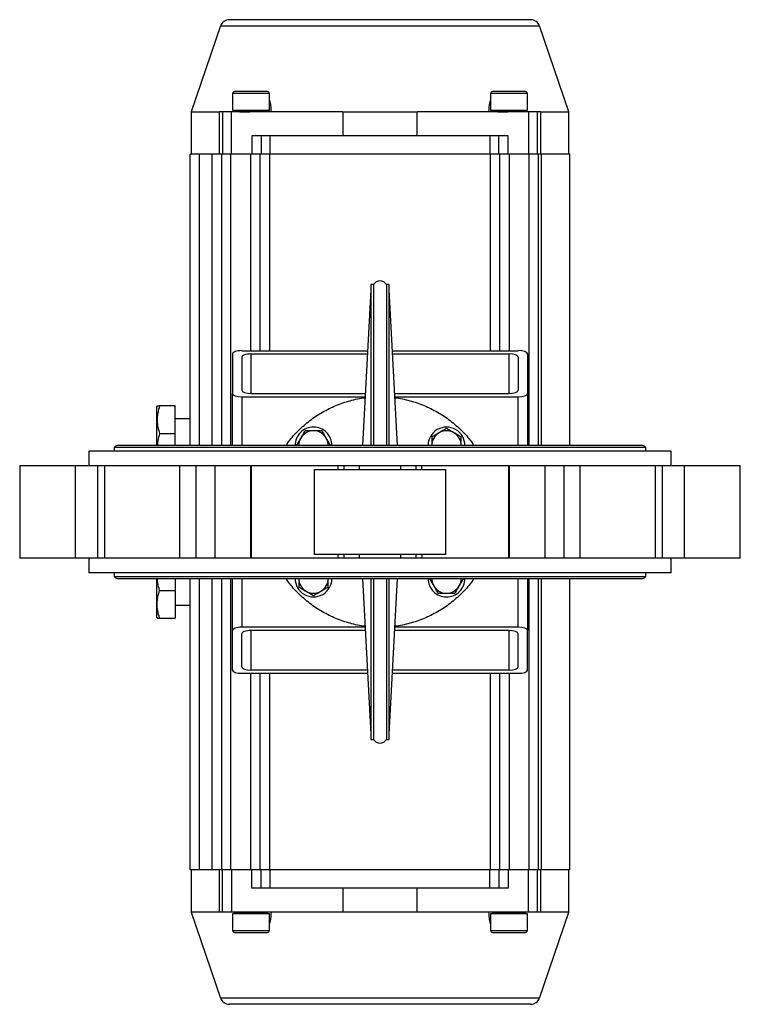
# Model space of a CAD drawing. Header units: millimetres. Extents: x 451 to 2954, y 78 to 2277.
# Tile 5 of 21: x 1246 to 1637, y 1743 to 2277. Entities that reach past the tile are written whole.
import ezdxf

# ---------------------------------------------------------------- set-up
doc = ezdxf.new("R2010")
doc.units = ezdxf.units.MM

msp = doc.modelspace()

# ---------------------------------------------------------------- linework, layer by layer
at = {"color": 7, "linetype": 'Continuous', "lineweight": 25}
for p, q in [((1355.29, 2273.61), (1339.24, 2226.98)), ((1544.24, 2226.98), (1528.18, 2273.61)), ((1361.74, 2236.98), (1361.74, 2227.98)), ((1381.74, 2227.98), (1381.74, 2236.98)), ((1501.74, 2236.98), (1501.74, 2227.98)), ((1521.74, 2227.98), (1521.74, 2236.98)), ((1339.24, 2226.98), (1339.24, 2203.98)), ((1339.24, 2226.98), (1354.73, 2226.98)), ((1354.73, 2203.98), (1354.73, 2226.98)), ((1356.24, 2226.98), (1354.73, 2226.98)), ((1361.24, 2226.98), (1356.24, 2226.98)), ((1356.24, 2226.98), (1356.24, 2203.98)), ((1361.24, 2203.98), (1361.24, 2226.98)), ((1421.59, 2226.98), (1361.24, 2226.98)), ((1361.74, 2227.98), (1381.74, 2227.98)), ((1377.74, 2226.98), (1377.74, 2227.17)), ((1380.8, 2227.23), (1380.78, 2227.98)), ((1421.59, 2226.98), (1421.59, 2213.98)), ((1421.59, 2226.98), (1461.89, 2226.98)), ((1461.89, 2213.98), (1461.89, 2226.98)), ((1522.24, 2226.98), (1461.89, 2226.98)), ((1501.74, 2227.98), (1521.74, 2227.98)), ((1517.74, 2226.98), (1517.74, 2227.17)), ((1520.8, 2227.23), (1520.78, 2227.98)), ((1522.24, 2226.98), (1522.24, 2203.98)), ((1527.24, 2226.98), (1522.24, 2226.98)), ((1527.24, 2203.98), (1527.24, 2226.98)), ((1528.75, 2226.98), (1527.24, 2226.98)), ((1528.75, 2226.98), (1544.24, 2226.98)), ((1528.75, 2226.98), (1528.75, 2203.98)), ((1544.24, 2203.98), (1544.24, 2226.98)), ((1372.24, 2213.98), (1372.24, 2203.98)), ((1377.24, 2213.98), (1372.24, 2213.98)), ((1377.24, 2213.98), (1377.24, 2203.98)), ((1382.24, 2213.98), (1377.24, 2213.98)), ((1382.24, 2203.98), (1382.24, 2213.98)), ((1501.24, 2213.98), (1382.24, 2213.98)), ((1501.24, 2213.98), (1501.24, 2203.98)), ((1506.24, 2213.98), (1501.24, 2213.98)), ((1506.24, 2203.98), (1506.24, 2213.98)), ((1511.24, 2213.98), (1506.24, 2213.98)), ((1511.24, 2203.98), (1511.24, 2213.98)), ((1343.74, 2203.98), (1338.74, 2203.98)), ((1338.74, 2045.98), (1338.74, 2203.98)), ((1350.74, 2203.98), (1343.74, 2203.98)), ((1355.74, 2203.98), (1350.74, 2203.98)), ((1360.74, 2203.98), (1355.74, 2203.98)), ((1355.74, 2203.98), (1355.74, 2045.98)), ((1371.74, 2203.98), (1360.74, 2203.98)), ((1376.74, 2203.98), (1371.74, 2203.98)), ((1381.74, 2203.98), (1376.74, 2203.98)), ((1376.74, 2097.48), (1376.74, 2203.98)), ((1501.74, 2203.98), (1381.74, 2203.98)), ((1506.74, 2203.98), (1501.74, 2203.98)), ((1506.74, 2097.48), (1506.74, 2203.98)), ((1511.74, 2203.98), (1506.74, 2203.98)), ((1522.74, 2203.98), (1511.74, 2203.98)), ((1527.74, 2203.98), (1522.74, 2203.98)), ((1529.24, 2203.98), (1527.74, 2203.98)), ((1527.74, 2045.98), (1527.74, 2203.98)), ((1544.74, 2203.98), (1529.24, 2203.98)), ((1544.74, 2045.98), (1544.74, 2203.98)), ((1438.24, 2133.28), (1436.74, 2133.28)), ((1436.74, 2133.28), (1436.74, 2045.98)), ((1438.24, 2133.28), (1438.24, 2045.98)), ((1446.74, 2133.28), (1445.24, 2133.28)), ((1445.24, 2133.28), (1445.24, 2045.98)), ((1446.74, 2045.98), (1446.74, 2133.28)), ((1436.74, 2130.44), (1432.31, 2045.98)), ((1451.16, 2045.98), (1446.74, 2130.44)), ((1361.74, 2095.7), (1361.74, 2074.27)), ((1366.74, 2097.48), (1435.01, 2097.48)), ((1366.74, 2093.91), (1366.74, 2076.05)), ((1371.74, 2095.7), (1434.92, 2095.7)), ((1448.47, 2097.48), (1516.74, 2097.48)), ((1448.56, 2095.7), (1511.74, 2095.7)), ((1516.74, 2093.91), (1516.74, 2076.05)), ((1521.74, 2095.7), (1521.74, 2074.27)), ((1361.74, 2045.98), (1361.74, 2074.27)), ((1366.74, 2072.48), (1433.7, 2072.48)), ((1371.74, 2074.27), (1433.79, 2074.27)), ((1449.68, 2074.27), (1511.74, 2074.27)), ((1449.78, 2072.48), (1516.74, 2072.48)), ((1521.74, 2074.27), (1521.74, 2045.98)), ((1320.86, 2067.48), (1320.58, 2066.98)), ((1320.58, 2066.98), (1320.58, 2052.48)), ((1330.58, 2067.48), (1322.2, 2067.48)), ((1330.58, 2052.48), (1330.58, 2067.48)), ((1338.74, 2060.48), (1330.58, 2060.48)), ((1320.58, 2052.48), (1320.58, 2045.98)), ((1322.2, 2052.48), (1330.58, 2052.48)), ((1330.58, 2045.98), (1330.58, 2052.48)), ((1584.19, 2045.98), (1299.29, 2045.98)), ((1283.74, 2042.98), (1283.74, 2034.98)), ((1599.74, 2042.98), (1283.74, 2042.98)), ((1297.54, 2044.98), (1297.54, 2042.98)), ((1441.74, 2044.98), (1297.54, 2044.98)), ((1585.94, 2044.98), (1441.74, 2044.98)), ((1585.94, 2042.98), (1585.94, 2044.98)), ((1599.74, 2034.98), (1599.74, 2042.98)), ((1246.29, 2034.98), (1246.29, 1984.98)), ((1276.5, 2034.98), (1246.29, 2034.98)), ((1276.5, 1984.98), (1276.5, 2034.98)), ((1288.65, 2034.98), (1276.5, 2034.98)), ((1288.65, 1984.98), (1288.65, 2034.98)), ((1292.23, 2034.98), (1288.65, 2034.98)), ((1292.23, 2034.98), (1292.23, 1984.98)), ((1333.2, 2034.98), (1292.23, 2034.98)), ((1333.2, 1984.98), (1333.2, 2034.98)), ((1342.09, 2034.98), (1333.2, 2034.98)), ((1342.09, 1984.98), (1342.09, 2034.98)), ((1352.22, 2034.98), (1342.09, 2034.98)), ((1352.22, 2034.98), (1352.22, 1984.98)), ((1371.65, 2034.98), (1352.22, 2034.98)), ((1371.65, 1984.98), (1371.65, 2034.98)), ((1371.8, 2034.98), (1371.65, 2034.98)), ((1371.8, 2034.98), (1371.8, 1984.98)), ((1418.98, 2034.98), (1371.8, 2034.98)), ((1418.98, 2032.98), (1418.98, 2034.98)), ((1422.24, 2034.98), (1418.98, 2034.98)), ((1422.24, 2032.98), (1422.24, 2034.98)), ((1430.52, 2034.98), (1422.24, 2034.98)), ((1430.52, 2034.98), (1430.52, 2032.98)), ((1452.95, 2034.98), (1430.52, 2034.98)), ((1452.95, 2032.98), (1452.95, 2034.98)), ((1461.24, 2034.98), (1452.95, 2034.98)), ((1461.24, 2034.98), (1461.24, 2032.98)), ((1464.5, 2034.98), (1461.24, 2034.98)), ((1511.68, 2034.98), (1464.5, 2034.98)), ((1464.5, 2032.98), (1464.5, 2034.98)), ((1511.68, 1984.98), (1511.68, 2034.98)), ((1511.83, 2034.98), (1511.68, 2034.98)), ((1511.83, 2034.98), (1511.83, 1984.98)), ((1531.25, 2034.98), (1511.83, 2034.98)), ((1531.25, 1984.98), (1531.25, 2034.98)), ((1541.39, 2034.98), (1531.25, 2034.98)), ((1541.39, 2034.98), (1541.39, 1984.98)), ((1550.28, 2034.98), (1541.39, 2034.98)), ((1550.28, 1984.98), (1550.28, 2034.98)), ((1591.25, 2034.98), (1550.28, 2034.98)), ((1591.25, 1984.98), (1591.25, 2034.98)), ((1594.83, 2034.98), (1591.25, 2034.98)), ((1594.83, 2034.98), (1594.83, 1984.98)), ((1606.98, 2034.98), (1594.83, 2034.98)), ((1606.98, 1984.98), (1606.98, 2034.98)), ((1637.19, 2034.98), (1606.98, 2034.98)), ((1637.19, 1984.98), (1637.19, 2034.98)), ((1406.29, 1986.98), (1406.29, 2032.98)), ((1406.29, 2032.98), (1477.19, 2032.98)), ((1477.18, 2032.98), (1477.18, 1986.98)), ((1477.19, 1986.98), (1406.29, 1986.98)), ((1418.98, 1984.98), (1418.98, 1986.98)), ((1422.24, 1984.98), (1422.24, 1986.98)), ((1430.52, 1986.98), (1430.52, 1984.98)), ((1452.95, 1984.98), (1452.95, 1986.98)), ((1461.24, 1986.98), (1461.24, 1984.98)), ((1464.5, 1986.98), (1464.5, 1984.98)), ((1276.5, 1984.98), (1246.29, 1984.98)), ((1288.65, 1984.98), (1276.5, 1984.98)), ((1283.74, 1984.98), (1283.74, 1976.98)), ((1292.23, 1984.98), (1288.65, 1984.98)), ((1333.2, 1984.98), (1292.23, 1984.98)), ((1342.09, 1984.98), (1333.2, 1984.98)), ((1352.22, 1984.98), (1342.09, 1984.98)), ((1371.65, 1984.98), (1352.22, 1984.98)), ((1371.8, 1984.98), (1371.65, 1984.98)), ((1418.98, 1984.98), (1371.8, 1984.98)), ((1422.24, 1984.98), (1418.98, 1984.98)), ((1430.52, 1984.98), (1422.24, 1984.98)), ((1452.95, 1984.98), (1430.52, 1984.98)), ((1461.24, 1984.98), (1452.95, 1984.98)), ((1464.5, 1984.98), (1461.24, 1984.98)), ((1511.68, 1984.98), (1464.5, 1984.98)), ((1511.83, 1984.98), (1511.68, 1984.98)), ((1531.25, 1984.98), (1511.83, 1984.98)), ((1541.39, 1984.98), (1531.25, 1984.98)), ((1550.28, 1984.98), (1541.39, 1984.98)), ((1591.25, 1984.98), (1550.28, 1984.98)), ((1594.83, 1984.98), (1591.25, 1984.98)), ((1606.98, 1984.98), (1594.83, 1984.98)), ((1599.74, 1976.98), (1599.74, 1984.98)), ((1637.19, 1984.98), (1606.98, 1984.98)), ((1599.74, 1976.98), (1283.74, 1976.98)), ((1297.54, 1976.98), (1297.54, 1974.98)), ((1585.94, 1974.98), (1585.94, 1976.98)), ((1297.54, 1974.98), (1441.74, 1974.98)), ((1299.29, 1973.98), (1584.19, 1973.98)), ((1320.58, 1973.98), (1320.58, 1967.48)), ((1330.58, 1973.98), (1330.58, 1967.48)), ((1338.74, 1815.98), (1338.74, 1973.98)), ((1355.74, 1973.98), (1355.74, 1815.98)), ((1361.74, 1945.7), (1361.74, 1973.98)), ((1432.31, 1973.98), (1436.74, 1889.52)), ((1436.74, 1973.98), (1436.74, 1886.68)), ((1438.24, 1973.98), (1438.24, 1886.68)), ((1441.74, 1974.98), (1585.94, 1974.98)), ((1445.24, 1973.98), (1445.24, 1886.68)), ((1446.74, 1889.52), (1451.16, 1973.98)), ((1446.74, 1886.68), (1446.74, 1973.98)), ((1521.74, 1973.98), (1521.74, 1945.7)), ((1527.74, 1815.98), (1527.74, 1973.98)), ((1544.74, 1815.98), (1544.74, 1973.98)), ((1320.58, 1967.48), (1320.58, 1952.98)), ((1322.2, 1967.48), (1330.58, 1967.48)), ((1330.58, 1967.48), (1330.58, 1952.48)), ((1330.58, 1959.48), (1338.74, 1959.48)), ((1320.58, 1952.98), (1320.86, 1952.48)), ((1322.2, 1952.48), (1330.58, 1952.48)), ((1361.74, 1924.27), (1361.74, 1945.7)), ((1433.7, 1947.48), (1366.74, 1947.48)), ((1366.74, 1926.05), (1366.74, 1943.91)), ((1433.79, 1945.7), (1371.74, 1945.7)), ((1511.74, 1945.7), (1449.68, 1945.7)), ((1516.74, 1947.48), (1449.78, 1947.48)), ((1516.74, 1926.05), (1516.74, 1943.91)), ((1521.74, 1924.27), (1521.74, 1945.7)), ((1435.01, 1922.48), (1366.74, 1922.48)), ((1434.92, 1924.27), (1371.74, 1924.27)), ((1376.74, 1815.98), (1376.74, 1922.48)), ((1516.74, 1922.48), (1448.47, 1922.48)), ((1511.74, 1924.27), (1448.56, 1924.27)), ((1506.74, 1815.98), (1506.74, 1922.48)), ((1436.74, 1886.68), (1438.24, 1886.68)), ((1445.24, 1886.68), (1446.74, 1886.68)), ((1343.74, 1815.98), (1338.74, 1815.98)), ((1339.24, 1815.98), (1339.24, 1792.98)), ((1350.74, 1815.98), (1343.74, 1815.98)), ((1355.74, 1815.98), (1350.74, 1815.98)), ((1354.73, 1792.98), (1354.73, 1815.98)), ((1360.74, 1815.98), (1355.74, 1815.98)), ((1356.24, 1792.98), (1356.24, 1815.98)), ((1371.74, 1815.98), (1360.74, 1815.98)), ((1361.24, 1815.98), (1361.24, 1792.98)), ((1376.74, 1815.98), (1371.74, 1815.98)), ((1372.24, 1805.98), (1372.24, 1815.98)), ((1381.74, 1815.98), (1376.74, 1815.98)), ((1377.24, 1805.98), (1377.24, 1815.98)), ((1501.74, 1815.98), (1381.74, 1815.98)), ((1382.24, 1805.98), (1382.24, 1815.98)), ((1501.24, 1805.98), (1501.24, 1815.98)), ((1506.74, 1815.98), (1501.74, 1815.98)), ((1506.24, 1815.98), (1506.24, 1805.98)), ((1511.74, 1815.98), (1506.74, 1815.98)), ((1511.24, 1815.98), (1511.24, 1805.98)), ((1522.74, 1815.98), (1511.74, 1815.98)), ((1522.24, 1792.98), (1522.24, 1815.98)), ((1527.74, 1815.98), (1522.74, 1815.98)), ((1527.24, 1792.98), (1527.24, 1815.98)), ((1529.24, 1815.98), (1527.74, 1815.98)), ((1528.75, 1815.98), (1528.75, 1792.98)), ((1544.74, 1815.98), (1529.24, 1815.98)), ((1544.24, 1792.98), (1544.24, 1815.98)), ((1377.24, 1805.98), (1372.24, 1805.98)), ((1382.24, 1805.98), (1377.24, 1805.98)), ((1501.24, 1805.98), (1382.24, 1805.98)), ((1421.59, 1805.98), (1421.59, 1792.98)), ((1461.89, 1792.98), (1461.89, 1805.98)), ((1506.24, 1805.98), (1501.24, 1805.98)), ((1511.24, 1805.98), (1506.24, 1805.98)), ((1339.24, 1792.98), (1355.29, 1746.35)), ((1354.73, 1792.98), (1339.24, 1792.98)), ((1356.24, 1792.98), (1354.73, 1792.98)), ((1361.24, 1792.98), (1356.24, 1792.98)), ((1421.59, 1792.98), (1361.24, 1792.98)), ((1361.74, 1791.98), (1361.74, 1782.98)), ((1381.74, 1791.98), (1361.74, 1791.98)), ((1362.68, 1792.73), (1362.69, 1791.98)), ((1365.74, 1792.98), (1365.74, 1792.8)), ((1381.74, 1782.98), (1381.74, 1791.98)), ((1461.89, 1792.98), (1421.59, 1792.98)), ((1522.24, 1792.98), (1461.89, 1792.98)), ((1501.74, 1791.98), (1501.74, 1782.98)), ((1521.74, 1791.98), (1501.74, 1791.98)), ((1502.68, 1792.73), (1502.69, 1791.98)), ((1505.74, 1792.98), (1505.74, 1792.8)), ((1521.74, 1782.98), (1521.74, 1791.98)), ((1527.24, 1792.98), (1522.24, 1792.98)), ((1528.75, 1792.98), (1527.24, 1792.98)), ((1528.18, 1746.35), (1544.24, 1792.98)), ((1544.24, 1792.98), (1528.75, 1792.98))]:
    msp.add_line(p, q, dxfattribs=at)
at = {"color": 8, "linetype": 'Continuous', "lineweight": 25}
for p, q in [((1355.29, 2273.61), (1528.18, 2273.61)), ((1381.74, 2236.98), (1361.74, 2236.98)), ((1521.74, 2236.98), (1501.74, 2236.98)), ((1343.74, 2045.98), (1343.74, 2203.98)), ((1350.74, 2045.98), (1350.74, 2203.98)), ((1360.74, 2045.98), (1360.74, 2203.98)), ((1371.74, 2097.48), (1371.74, 2203.98)), ((1381.74, 2203.98), (1381.74, 2097.48)), ((1501.74, 2097.48), (1501.74, 2203.98)), ((1511.74, 2203.98), (1511.74, 2097.48)), ((1522.74, 2045.98), (1522.74, 2203.98)), ((1529.24, 2203.98), (1529.24, 2045.98)), ((1371.74, 2095.7), (1371.74, 2074.27)), ((1511.74, 2074.27), (1511.74, 2095.7)), ((1366.74, 2072.48), (1366.74, 2045.98)), ((1516.74, 2045.98), (1516.74, 2072.48)), ((1343.74, 1815.98), (1343.74, 1973.98)), ((1350.74, 1815.98), (1350.74, 1973.98)), ((1360.74, 1815.98), (1360.74, 1973.98)), ((1366.74, 1973.98), (1366.74, 1947.48)), ((1516.74, 1947.48), (1516.74, 1973.98)), ((1522.74, 1815.98), (1522.74, 1973.98)), ((1529.24, 1973.98), (1529.24, 1815.98)), ((1371.74, 1945.7), (1371.74, 1924.27)), ((1511.74, 1924.27), (1511.74, 1945.7)), ((1371.74, 1815.98), (1371.74, 1922.48)), ((1381.74, 1922.48), (1381.74, 1815.98)), ((1501.74, 1815.98), (1501.74, 1922.48)), ((1511.74, 1922.48), (1511.74, 1815.98)), ((1361.74, 1782.98), (1381.74, 1782.98)), ((1501.74, 1782.98), (1521.74, 1782.98)), ((1441.28, 1746.35), (1355.29, 1746.35)), ((1528.18, 1746.35), (1441.28, 1746.35))]:
    msp.add_line(p, q, dxfattribs=at)
at = {"color": 7, "linetype": 'Continuous', "lineweight": 25}
for centre, radius, start, end in [((1360.02, 2271.98), 5, 90, 161), ((1523.46, 2271.98), 5, 19, 90), ((1362.74, 2236.98), 1, 90, 180), ((1380.74, 2236.98), 1, 0, 90), ((1502.74, 2236.98), 1, 90, 180), ((1520.74, 2236.98), 1, 0, 90), ((1441.74, 2131.22), 4.06, 30.5102, 149.4898), ((1405.68, 2046.04), 10, 90, 180.3578), ((1405.68, 2046.04), 10, 359.6422, 90), ((1477.8, 2046.04), 10, 0, 180.3578), ((1405.68, 2046.04), 8, 90, 150), ((1405.68, 2046.04), 8, 30, 90), ((1477.8, 2046.04), 8, 120, 180), ((1477.8, 2046.04), 8, 60, 120), ((1477.8, 2046.04), 8, 0, 60), ((1299.29, 2043.95), 2.03, 90, 149.4898), ((1405.68, 2046.04), 8, 150, 180.4472), ((1405.68, 2046.04), 8, 359.5528, 30), ((1584.19, 2043.95), 2.03, 30.5102, 90), ((1299.29, 1976.01), 2.03, 210.5102, 270), ((1405.68, 1973.92), 10, 180, 0.3578), ((1405.68, 1973.92), 8, 180, 240), ((1405.68, 1973.92), 8, 300, 0), ((1477.8, 1973.92), 10, 179.6422, 270), ((1477.8, 1973.92), 8, 179.5528, 210), ((1477.8, 1973.92), 10, 270, 0.3578), ((1477.8, 1973.92), 8, 330, 0.4472), ((1584.19, 1976.01), 2.03, 270, 329.4898), ((1405.68, 1973.92), 8, 240, 300), ((1477.8, 1973.92), 8, 210, 270), ((1477.8, 1973.92), 8, 270, 330), ((1441.74, 1888.74), 4.06, 210.5102, 329.4898), ((1362.74, 1782.98), 1, 180, 270), ((1380.74, 1782.98), 1, 270, 0), ((1502.74, 1782.98), 1, 180, 270), ((1520.74, 1782.98), 1, 270, 0), ((1360.02, 1747.98), 5, 199, 270), ((1523.46, 1747.98), 5, 270, 341)]:
    msp.add_arc(centre, radius, start, end, dxfattribs=at)
for centre, major_axis, ratio, start_param, end_param in [((1371.73, 2230.64), (17.83, -868.1), 0.01036, 4.715238, 4.716388), ((1511.73, 2230.64), (17.83, -868.1), 0.01036, 4.715238, 4.716388), ((1366.74, 2095.7), (5, 0), 0.357143, 1.570796, 3.141593), ((1371.74, 2093.91), (5, 0), 0.357143, 1.570796, 3.141593), ((1511.74, 2093.91), (5, 0), 0.357143, 0, 1.570796), ((1516.74, 2095.7), (5, 0), 0.357143, 0, 1.570796), ((1366.74, 2074.27), (5, 0), 0.357143, 3.141593, 4.712389), ((1371.74, 2076.05), (5, 0), 0.357143, 3.141593, 4.712389), ((1511.74, 2076.05), (5, 0), 0.357143, 4.712389, 6.283185), ((1516.74, 2074.27), (5, 0), 0.357143, 4.712389, 6.283185), ((1366.74, 1945.7), (5, 0), 0.357143, 1.570796, 3.141593), ((1371.74, 1943.91), (5, 0), 0.357143, 1.570796, 3.141593), ((1511.74, 1943.91), (5, 0), 0.357143, 0, 1.570796), ((1516.74, 1945.7), (5, 0), 0.357143, 0, 1.570796), ((1366.74, 1924.27), (5, 0), 0.357143, 3.141593, 4.712389), ((1371.74, 1926.05), (5, 0), 0.357143, 3.141593, 4.712389), ((1511.74, 1926.05), (5, 0), 0.357143, 4.712389, 6.283185), ((1516.74, 1924.27), (5, 0), 0.357143, 4.712389, 6.283185), ((1371.75, 1789.32), (-17.83, 868.1), 0.01036, 4.715238, 4.716388), ((1511.75, 1789.32), (-17.83, 868.1), 0.01036, 4.715238, 4.716388)]:
    msp.add_ellipse(centre, major_axis=major_axis, ratio=ratio, start_param=start_param, end_param=end_param, dxfattribs=at)
for points, knots in [([(1441.74, 2276.98), (1439.25, 2276.98), (1434.26, 2276.98), (1426.73, 2276.98), (1419.15, 2276.98), (1411.56, 2276.98), (1404.1, 2276.98), (1396.92, 2276.98), (1390.13, 2276.98), (1383.85, 2276.98), (1378.19, 2276.98), (1373.24, 2276.98), (1369.05, 2276.98), (1365.66, 2276.98), (1363.07, 2276.98), (1361.3, 2276.98), (1360.22, 2276.98), (1360.09, 2276.98), (1360.02, 2276.98)], [0, 0, 0, 0, 0.05825, 0.116497, 0.177469, 0.239988, 0.303803, 0.368625, 0.434137, 0.5, 0.565862, 0.631375, 0.696197, 0.760012, 0.822531, 0.883503, 0.941749, 1, 1, 1, 1]), ([(1523.46, 2276.98), (1523.39, 2276.98), (1523.26, 2276.98), (1522.18, 2276.98), (1520.41, 2276.98), (1517.82, 2276.98), (1514.43, 2276.98), (1510.24, 2276.98), (1505.28, 2276.98), (1499.62, 2276.98), (1493.35, 2276.98), (1486.56, 2276.98), (1479.37, 2276.98), (1471.92, 2276.98), (1464.32, 2276.98), (1456.74, 2276.98), (1449.22, 2276.98), (1444.23, 2276.98), (1441.74, 2276.98)], [0, 0, 0, 0, 0.058246, 0.116497, 0.177469, 0.239988, 0.303803, 0.368625, 0.434138, 0.5, 0.565862, 0.631375, 0.696197, 0.760012, 0.822531, 0.883503, 0.941748, 1, 1, 1, 1]), ([(1380.74, 2237.98), (1380.62, 2237.98), (1380.43, 2237.98), (1379.31, 2237.98), (1378.15, 2237.98), (1376.71, 2237.98), (1374.61, 2237.98), (1371.74, 2237.98), (1368.86, 2237.98), (1366.77, 2237.98), (1365.33, 2237.98), (1364.17, 2237.98), (1363.04, 2237.98), (1362.86, 2237.98), (1362.74, 2237.98)], [0, 0, 0, 0, 0.119728, 0.18418, 0.25, 0.31582, 0.380272, 0.5, 0.619728, 0.68418, 0.75, 0.81582, 0.880272, 1, 1, 1, 1]), ([(1520.74, 2237.98), (1520.62, 2237.98), (1520.43, 2237.98), (1519.31, 2237.98), (1518.15, 2237.98), (1516.71, 2237.98), (1514.61, 2237.98), (1511.74, 2237.98), (1508.86, 2237.98), (1506.77, 2237.98), (1505.33, 2237.98), (1504.17, 2237.98), (1503.04, 2237.98), (1502.86, 2237.98), (1502.74, 2237.98)], [0, 0, 0, 0, 0.1197284, 0.1841803, 0.25, 0.3158197, 0.3802716, 0.5, 0.6197284, 0.6841803, 0.75, 0.8158197, 0.8802716, 1, 1, 1, 1]), ([(1381.74, 2233.27), (1381.74, 2233.27), (1382.14, 2232.37), (1382.4, 2230.2), (1382.58, 2228.05), (1382.67, 2226.98)], [0, 0, 0, 0, 0.0011556, 0.4999323, 1, 1, 1, 1]), ([(1500.81, 2226.98), (1500.89, 2228.67), (1500.98, 2230.78), (1501.61, 2232.59), (1501.74, 2232.95)], [0, 0, 0, 0, 0.8036639, 1, 1, 1, 1]), ([(1380.79, 2227.23), (1380.8, 2227.23), (1380.97, 2227.22), (1380.37, 2227.21), (1378.97, 2227.18), (1376.64, 2227.15), (1373.8, 2227.13), (1370.72, 2227.1), (1367.77, 2227.07), (1365.27, 2227.04), (1363.51, 2227.02), (1362.91, 2227), (1362.83, 2226.99), (1362.82, 2226.99)], [0, 0, 0, 0, 0.000859, 0.110006, 0.219162, 0.328337, 0.437527, 0.54672, 0.655904, 0.765071, 0.874221, 0.983369, 1, 1, 1, 1]), ([(1365.74, 2226.98), (1365.81, 2226.99), (1365.95, 2227.01), (1367, 2227.04), (1368.55, 2227.06), (1370.21, 2227.09), (1371.32, 2227.1), (1371.75, 2227.11)], [0, 0, 0, 0, 0.217826, 0.43621, 0.649006, 0.86313, 1, 1, 1, 1]), ([(1520.79, 2227.23), (1520.8, 2227.23), (1520.97, 2227.22), (1520.37, 2227.21), (1518.97, 2227.18), (1516.64, 2227.15), (1513.8, 2227.13), (1510.72, 2227.1), (1507.77, 2227.07), (1505.27, 2227.04), (1503.51, 2227.02), (1502.91, 2227), (1502.83, 2226.99), (1502.82, 2226.99)], [0, 0, 0, 0, 0.000859, 0.110006, 0.219162, 0.328337, 0.437527, 0.54672, 0.655904, 0.765071, 0.874221, 0.983369, 1, 1, 1, 1]), ([(1505.74, 2226.98), (1505.81, 2226.99), (1505.95, 2227.01), (1507, 2227.04), (1508.55, 2227.06), (1510.21, 2227.09), (1511.32, 2227.1), (1511.75, 2227.11)], [0, 0, 0, 0, 0.217826, 0.43621, 0.649006, 0.86313, 1, 1, 1, 1]), ([(1390.79, 2045.98), (1391.23, 2046.67), (1393.16, 2049.65), (1397.46, 2054.27), (1403.57, 2059.72), (1410.4, 2064.26), (1417.75, 2067.91), (1425.52, 2070.44), (1430.89, 2071.77), (1433.64, 2071.95), (1433.67, 2071.95)], [0, 0, 0, 0, 0.047714, 0.206129, 0.364544, 0.522959, 0.681373, 0.839788, 0.998203, 1, 1, 1, 1]), ([(1449.8, 2071.95), (1449.83, 2071.95), (1452.58, 2071.77), (1457.95, 2070.44), (1465.73, 2067.91), (1473.07, 2064.26), (1479.91, 2059.72), (1486.02, 2054.27), (1490.31, 2049.65), (1492.24, 2046.67), (1492.69, 2045.98)], [0, 0, 0, 0, 0.001797, 0.160211, 0.318625, 0.47704, 0.635454, 0.793868, 0.952282, 1, 1, 1, 1]), ([(1322.2, 2067.48), (1321.82, 2066.18), (1321.03, 2063.55), (1320.75, 2059.65), (1321.17, 2055.92), (1321.86, 2053.64), (1322.2, 2052.48)], [0, 0, 0, 0, 0.264614, 0.534966, 0.765352, 1, 1, 1, 1]), ([(1320.86, 2067.48), (1320.93, 2067.48), (1321.07, 2067.48), (1321.82, 2067.48), (1322.2, 2067.48)], [0, 0, 0, 0, 0.494511, 1, 1, 1, 1]), ([(1322.2, 2052.48), (1321.79, 2051.18), (1321.12, 2049.05), (1321.02, 2046.84), (1320.99, 2045.98)], [0, 0, 0, 0, 0.609764, 1, 1, 1, 1]), ([(1401.06, 2054.04), (1400.68, 2053.39), (1399.93, 2052.08), (1399.14, 2050.73), (1398.75, 2050.04)], [0, 0, 0, 0, 0.495458, 1, 1, 1, 1]), ([(1405.68, 2054.04), (1405.34, 2054.04), (1403.78, 2054.04), (1402.25, 2054.04), (1401.06, 2054.04)], [0, 0, 0, 0, 0.2143775, 1, 1, 1, 1]), ([(1410.29, 2054.04), (1410.01, 2054.04), (1408.51, 2054.04), (1406.94, 2054.04), (1405.68, 2054.04)], [0, 0, 0, 0, 0.188696, 1, 1, 1, 1]), ([(1412.6, 2050.04), (1412.55, 2050.14), (1412.13, 2050.86), (1411.35, 2052.21), (1410.65, 2053.43), (1410.29, 2054.04)], [0, 0, 0, 0, 0.070086, 0.530782, 1, 1, 1, 1]), ([(1473.8, 2052.97), (1473.71, 2052.92), (1472.99, 2052.5), (1471.63, 2051.72), (1470.42, 2051.02), (1469.8, 2050.66)], [0, 0, 0, 0, 0.070086, 0.530782, 1, 1, 1, 1]), ([(1469.8, 2050.66), (1469.8, 2049.47), (1469.8, 2047.94), (1469.8, 2046.38), (1469.8, 2046.04)], [0, 0, 0, 0, 0.785622, 1, 1, 1, 1]), ([(1477.8, 2055.28), (1477.15, 2054.91), (1475.84, 2054.15), (1474.48, 2053.37), (1473.8, 2052.97)], [0, 0, 0, 0, 0.495458, 1, 1, 1, 1]), ([(1481.8, 2052.97), (1481.71, 2053.03), (1480.99, 2053.44), (1479.63, 2054.22), (1478.42, 2054.93), (1477.8, 2055.28)], [0, 0, 0, 0, 0.070086, 0.530782, 1, 1, 1, 1]), ([(1485.8, 2050.66), (1485.15, 2051.04), (1483.84, 2051.8), (1482.48, 2052.58), (1481.8, 2052.97)], [0, 0, 0, 0, 0.495458, 1, 1, 1, 1]), ([(1485.8, 2046.04), (1485.8, 2046.38), (1485.8, 2047.94), (1485.8, 2049.47), (1485.8, 2050.66)], [0, 0, 0, 0, 0.2143775, 1, 1, 1, 1]), ([(1398.75, 2050.04), (1398.69, 2049.95), (1398.28, 2049.23), (1397.5, 2047.88), (1396.79, 2046.66), (1396.44, 2046.04)], [0, 0, 0, 0, 0.070086, 0.530782, 1, 1, 1, 1]), ([(1414.91, 2046.04), (1414.54, 2046.69), (1413.78, 2048.01), (1413, 2049.36), (1412.6, 2050.04)], [0, 0, 0, 0, 0.495458, 1, 1, 1, 1]), ([(1322.2, 1967.48), (1321.79, 1968.78), (1321.12, 1970.92), (1321.02, 1973.12), (1320.99, 1973.98)], [0, 0, 0, 0, 0.609764, 1, 1, 1, 1]), ([(1433.67, 1948.01), (1433.64, 1948.01), (1430.89, 1948.19), (1425.52, 1949.52), (1417.75, 1952.05), (1410.4, 1955.71), (1403.57, 1960.25), (1397.46, 1965.69), (1393.16, 1970.32), (1391.22, 1973.31), (1390.77, 1974)], [0, 0, 0, 0, 0.0017964, 0.160137, 0.3184777, 0.4768183, 0.635159, 0.7934997, 0.9518403, 1, 1, 1, 1]), ([(1397.68, 1973.92), (1397.68, 1973.58), (1397.68, 1972.02), (1397.68, 1970.5), (1397.68, 1969.3)], [0, 0, 0, 0, 0.2143775, 1, 1, 1, 1]), ([(1413.68, 1969.3), (1413.68, 1970.5), (1413.68, 1972.02), (1413.68, 1973.58), (1413.68, 1973.92)], [0, 0, 0, 0, 0.785622, 1, 1, 1, 1]), ([(1492.69, 1973.98), (1492.24, 1973.29), (1490.31, 1970.32), (1486.02, 1965.69), (1479.91, 1960.25), (1473.07, 1955.71), (1465.73, 1952.05), (1457.95, 1949.52), (1452.58, 1948.19), (1449.83, 1948.01), (1449.8, 1948.01)], [0, 0, 0, 0, 0.047718, 0.2061321, 0.3645462, 0.5229604, 0.6813745, 0.8397887, 0.9982028, 1, 1, 1, 1]), ([(1468.56, 1973.92), (1468.94, 1973.27), (1469.7, 1971.96), (1470.48, 1970.6), (1470.87, 1969.92)], [0, 0, 0, 0, 0.495458, 1, 1, 1, 1]), ([(1484.73, 1969.92), (1484.78, 1970.01), (1485.2, 1970.73), (1485.98, 1972.09), (1486.68, 1973.3), (1487.04, 1973.92)], [0, 0, 0, 0, 0.070086, 0.530782, 1, 1, 1, 1]), ([(1322.2, 1952.48), (1321.82, 1953.78), (1321.03, 1956.42), (1320.75, 1960.32), (1321.17, 1964.04), (1321.86, 1966.33), (1322.2, 1967.48)], [0, 0, 0, 0, 0.264614, 0.534966, 0.765352, 1, 1, 1, 1]), ([(1397.68, 1969.3), (1398.33, 1968.93), (1399.64, 1968.17), (1400.99, 1967.39), (1401.68, 1966.99)], [0, 0, 0, 0, 0.495458, 1, 1, 1, 1]), ([(1401.68, 1966.99), (1401.77, 1966.94), (1402.49, 1966.52), (1403.84, 1965.74), (1405.06, 1965.04), (1405.68, 1964.68)], [0, 0, 0, 0, 0.070086, 0.530782, 1, 1, 1, 1]), ([(1405.68, 1964.68), (1406.33, 1965.06), (1407.64, 1965.81), (1408.99, 1966.6), (1409.68, 1966.99)], [0, 0, 0, 0, 0.495458, 1, 1, 1, 1]), ([(1409.68, 1966.99), (1409.77, 1967.05), (1410.49, 1967.46), (1411.84, 1968.24), (1413.06, 1968.95), (1413.68, 1969.3)], [0, 0, 0, 0, 0.0700858, 0.5307822, 1, 1, 1, 1]), ([(1470.87, 1969.92), (1470.93, 1969.82), (1471.34, 1969.11), (1472.12, 1967.75), (1472.83, 1966.53), (1473.18, 1965.92)], [0, 0, 0, 0, 0.070086, 0.530782, 1, 1, 1, 1]), ([(1473.18, 1965.92), (1473.47, 1965.92), (1474.97, 1965.92), (1476.53, 1965.92), (1477.8, 1965.92)], [0, 0, 0, 0, 0.188696, 1, 1, 1, 1]), ([(1477.8, 1965.92), (1478.14, 1965.92), (1479.7, 1965.92), (1481.22, 1965.92), (1482.42, 1965.92)], [0, 0, 0, 0, 0.2143775, 1, 1, 1, 1]), ([(1482.42, 1965.92), (1482.79, 1966.57), (1483.55, 1967.88), (1484.33, 1969.24), (1484.73, 1969.92)], [0, 0, 0, 0, 0.495458, 1, 1, 1, 1]), ([(1320.86, 1952.48), (1320.93, 1952.48), (1321.07, 1952.48), (1321.82, 1952.48), (1322.2, 1952.48)], [0, 0, 0, 0, 0.494511, 1, 1, 1, 1]), ([(1362.68, 1792.73), (1362.68, 1792.73), (1362.51, 1792.74), (1363.11, 1792.76), (1364.51, 1792.79), (1366.84, 1792.81), (1369.68, 1792.84), (1372.76, 1792.87), (1375.71, 1792.89), (1378.21, 1792.92), (1379.96, 1792.95), (1380.57, 1792.97), (1380.64, 1792.98), (1380.65, 1792.98)], [0, 0, 0, 0, 0.000859, 0.110006, 0.219162, 0.328337, 0.437527, 0.54672, 0.655904, 0.765071, 0.874221, 0.983369, 1, 1, 1, 1]), ([(1377.74, 1792.98), (1377.67, 1792.97), (1377.52, 1792.95), (1376.48, 1792.93), (1374.93, 1792.9), (1373.26, 1792.88), (1372.16, 1792.86), (1371.73, 1792.86)], [0, 0, 0, 0, 0.217826, 0.43621, 0.649006, 0.86313, 1, 1, 1, 1]), ([(1382.67, 1792.98), (1382.59, 1791.29), (1382.49, 1789.18), (1381.86, 1787.37), (1381.74, 1787.01)], [0, 0, 0, 0, 0.803664, 1, 1, 1, 1]), ([(1501.74, 1786.7), (1501.74, 1786.7), (1501.34, 1787.59), (1501.08, 1789.77), (1500.9, 1791.91), (1500.81, 1792.98)], [0, 0, 0, 0, 0.001156, 0.499932, 1, 1, 1, 1]), ([(1502.68, 1792.73), (1502.68, 1792.73), (1502.51, 1792.74), (1503.11, 1792.76), (1504.51, 1792.79), (1506.84, 1792.81), (1509.68, 1792.84), (1512.76, 1792.87), (1515.71, 1792.89), (1518.21, 1792.92), (1519.96, 1792.95), (1520.57, 1792.97), (1520.64, 1792.98), (1520.65, 1792.98)], [0, 0, 0, 0, 0.000859, 0.110006, 0.219162, 0.328337, 0.437527, 0.54672, 0.655904, 0.765071, 0.874221, 0.983369, 1, 1, 1, 1]), ([(1517.74, 1792.98), (1517.67, 1792.97), (1517.52, 1792.95), (1516.48, 1792.93), (1514.93, 1792.9), (1513.26, 1792.88), (1512.16, 1792.86), (1511.73, 1792.86)], [0, 0, 0, 0, 0.217826, 0.43621, 0.649006, 0.86313, 1, 1, 1, 1]), ([(1362.74, 1781.98), (1362.86, 1781.98), (1363.04, 1781.98), (1364.17, 1781.98), (1365.33, 1781.98), (1366.77, 1781.98), (1368.86, 1781.98), (1371.74, 1781.98), (1374.61, 1781.98), (1376.71, 1781.98), (1378.15, 1781.98), (1379.31, 1781.98), (1380.43, 1781.98), (1380.62, 1781.98), (1380.74, 1781.98)], [0, 0, 0, 0, 0.1197284, 0.1841803, 0.25, 0.3158197, 0.3802716, 0.5, 0.6197284, 0.6841803, 0.75, 0.8158197, 0.8802716, 1, 1, 1, 1]), ([(1502.74, 1781.98), (1502.86, 1781.98), (1503.04, 1781.98), (1504.17, 1781.98), (1505.33, 1781.98), (1506.77, 1781.98), (1508.86, 1781.98), (1511.74, 1781.98), (1514.61, 1781.98), (1516.71, 1781.98), (1518.15, 1781.98), (1519.31, 1781.98), (1520.43, 1781.98), (1520.62, 1781.98), (1520.74, 1781.98)], [0, 0, 0, 0, 0.119728, 0.18418, 0.25, 0.31582, 0.380272, 0.5, 0.619728, 0.68418, 0.75, 0.81582, 0.880272, 1, 1, 1, 1]), ([(1441.74, 1742.98), (1439.25, 1742.98), (1434.26, 1742.98), (1426.73, 1742.98), (1419.15, 1742.98), (1411.56, 1742.98), (1404.1, 1742.98), (1396.92, 1742.98), (1390.13, 1742.98), (1383.85, 1742.98), (1378.19, 1742.98), (1373.24, 1742.98), (1369.05, 1742.98), (1365.66, 1742.98), (1363.07, 1742.98), (1361.3, 1742.98), (1360.22, 1742.98), (1360.09, 1742.98), (1360.02, 1742.98)], [0, 0, 0, 0, 0.05825, 0.116497, 0.177469, 0.239988, 0.303803, 0.368625, 0.434137, 0.5, 0.565862, 0.631375, 0.696197, 0.760012, 0.822531, 0.883503, 0.941749, 1, 1, 1, 1]), ([(1523.46, 1742.98), (1523.39, 1742.98), (1523.26, 1742.98), (1522.18, 1742.98), (1520.41, 1742.98), (1517.82, 1742.98), (1514.43, 1742.98), (1510.24, 1742.98), (1505.28, 1742.98), (1499.62, 1742.98), (1493.35, 1742.98), (1486.56, 1742.98), (1479.37, 1742.98), (1471.92, 1742.98), (1464.32, 1742.98), (1456.74, 1742.98), (1449.22, 1742.98), (1444.23, 1742.98), (1441.74, 1742.98)], [0, 0, 0, 0, 0.058246, 0.116497, 0.177469, 0.239988, 0.303803, 0.368625, 0.434138, 0.5, 0.565862, 0.631375, 0.696197, 0.760012, 0.822531, 0.883503, 0.941748, 1, 1, 1, 1])]:
    msp.add_open_spline(points, degree=3, knots=knots, dxfattribs=at)

doc.saveas('drawing.dxf')
